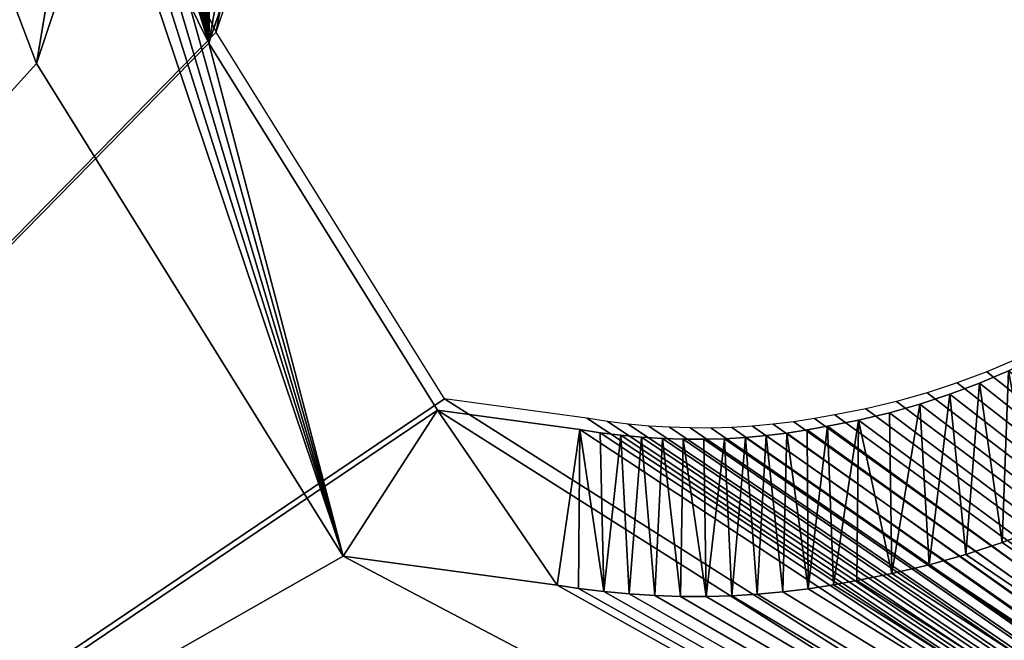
# Model space of a CAD drawing. Extents: x 22936 to 50368, y -4877 to 31080.
# Tile 6 of 256: x 36058 to 36997, y 1848 to 2440. Entities that reach past the tile are written whole.
import ezdxf

# ---------------------------------------------------------------- set-up
doc = ezdxf.new("R2010")
doc.units = 0
doc.layers.add('00_TRACE_RDC', color=241, linetype='CONTINUOUS')
doc.layers.add('13_BATIMENTS_MITOYENS', color=252, linetype='CONTINUOUS')

# ---------------------------------------------------------------- blocks, each defined once
blk = doc.blocks.new('GROUPER_47')
at = {"layer": '13_BATIMENTS_MITOYENS', "color": 253}
for p, q in [((1577.68, 2049.4, 1200), (1644.62, 2249.55, 1200)), ((1577.68, 2049.4, 900), (1644.62, 2249.55, 900)), ((1742.32, 2068.75), (1785.71, 2198.5)), ((1742.32, 2068.75, 900), (1785.71, 2198.5, 900)), ((1960.34, 1718.47), (1742.32, 2068.75)), ((1960.34, 1718.47, 900), (1742.32, 2068.75, 900)), ((1742.32, 2068.75), (1742.32, 2068.75, 900)), ((1870.28, 1579.3, 1200), (1577.68, 2049.4, 1200)), ((1870.28, 1579.3, 900), (1577.68, 2049.4, 900)), ((1577.68, 2049.4, 1200), (1577.68, 2049.4, 900)), ((2505.3, 1756.1), (2477.52, 1744.34)), ((2505.3, 1756.1, 900), (2477.52, 1744.34, 900)), ((2477.52, 1744.34), (2449.27, 1733.75)), ((2477.52, 1744.34, 900), (2449.27, 1733.75, 900)), ((2477.52, 1744.34), (2477.52, 1744.34, 900)), ((2449.27, 1733.75), (2420.61, 1724.35)), ((2449.27, 1733.75, 900), (2420.61, 1724.35, 900)), ((2449.27, 1733.75), (2449.27, 1733.75, 900)), ((2420.61, 1724.35), (2391.58, 1716.14)), ((2420.61, 1724.35, 900), (2391.58, 1716.14, 900)), ((2420.61, 1724.35), (2420.61, 1724.35, 900)), ((2096.17, 1700.07), (1960.34, 1718.47)), ((1960.34, 1718.47), (1960.34, 1718.47, 900)), ((2096.17, 1700.07, 900), (1960.34, 1718.47, 900)), ((2391.58, 1716.14), (2362.23, 1709.16)), ((2391.58, 1716.14, 900), (2362.23, 1709.16, 900)), ((2391.58, 1716.14), (2391.58, 1716.14, 900)), ((2332.62, 1703.4), (2313.13, 1699.78)), ((2332.62, 1703.4, 900), (2313.13, 1699.78, 900)), ((2362.23, 1709.16), (2332.62, 1703.4)), ((2362.23, 1709.16, 900), (2332.62, 1703.4, 900)), ((2332.62, 1703.4), (2332.62, 1703.4, 900)), ((2362.23, 1709.16), (2362.23, 1709.16, 900)), ((2115.75, 1697), (2096.17, 1700.07)), ((2096.17, 1700.07), (2096.17, 1700.07, 900)), ((2115.75, 1697, 900), (2096.17, 1700.07, 900)), ((2135.41, 1694.54), (2115.75, 1697)), ((2115.75, 1697), (2115.75, 1697, 900)), ((2135.41, 1694.54, 900), (2115.75, 1697, 900)), ((2155.14, 1692.68), (2135.41, 1694.54)), ((2135.41, 1694.54), (2135.41, 1694.54, 900)), ((2155.14, 1692.68, 900), (2135.41, 1694.54, 900)), ((2174.92, 1691.43), (2155.14, 1692.68)), ((2155.14, 1692.68), (2155.14, 1692.68, 900)), ((2174.92, 1691.43, 900), (2155.14, 1692.68, 900)), ((2194.73, 1690.79), (2174.92, 1691.43)), ((2174.92, 1691.43), (2174.92, 1691.43, 900)), ((2194.73, 1690.79, 900), (2174.92, 1691.43, 900)), ((2234.36, 1691.35), (2214.55, 1690.76)), ((2234.36, 1691.35, 900), (2214.55, 1690.76, 900)), ((2254.14, 1692.54), (2234.36, 1691.35)), ((2254.14, 1692.54, 900), (2234.36, 1691.35, 900)), ((2234.36, 1691.35), (2234.36, 1691.35, 900)), ((2273.88, 1694.35), (2254.14, 1692.54)), ((2273.88, 1694.35, 900), (2254.14, 1692.54, 900)), ((2254.14, 1692.54), (2254.14, 1692.54, 900)), ((2293.55, 1696.76), (2273.88, 1694.35)), ((2293.55, 1696.76, 900), (2273.88, 1694.35, 900)), ((2273.88, 1694.35), (2273.88, 1694.35, 900)), ((2313.13, 1699.78), (2293.55, 1696.76)), ((2313.13, 1699.78, 900), (2293.55, 1696.76, 900)), ((2293.55, 1696.76), (2293.55, 1696.76, 900)), ((2313.13, 1699.78), (2313.13, 1699.78, 900)), ((2214.55, 1690.76), (2194.73, 1690.79)), ((2194.73, 1690.79), (2194.73, 1690.79, 900)), ((2214.55, 1690.76, 900), (2194.73, 1690.79, 900)), ((2214.55, 1690.76), (2214.55, 1690.76, 900)), ((2533.11, 1604.99, 1200), (2499, 1592.2, 1200)), ((2533.11, 1604.99, 900), (2499, 1592.2, 900)), ((2499, 1592.2, 1200), (2464.4, 1580.85, 1200)), ((2499, 1592.2, 900), (2464.4, 1580.85, 900)), ((2499, 1592.2, 1200), (2499, 1592.2, 900)), ((2074.48, 1551.64, 1200), (1870.28, 1579.3, 1200)), ((2074.48, 1551.64, 900), (1870.28, 1579.3, 900)), ((1870.28, 1579.3, 1200), (1870.28, 1579.3, 900)), ((2464.4, 1580.85, 1200), (2429.35, 1570.94, 1200)), ((2464.4, 1580.85, 900), (2429.35, 1570.94, 900)), ((2464.4, 1580.85, 1200), (2464.4, 1580.85, 900)), ((2429.35, 1570.94, 1200), (2393.92, 1562.51, 1200)), ((2429.35, 1570.94, 900), (2393.92, 1562.51, 900)), ((2429.35, 1570.94, 1200), (2429.35, 1570.94, 900)), ((2393.92, 1562.51, 1200), (2360.64, 1556.04, 1200)), ((2393.92, 1562.51, 900), (2360.64, 1556.04, 900)), ((2393.92, 1562.51, 1200), (2393.92, 1562.51, 900)), ((2094.78, 1548.46, 1200), (2074.48, 1551.64, 1200)), ((2074.48, 1551.64, 1200), (2074.48, 1551.64, 900)), ((2094.78, 1548.46, 900), (2074.48, 1551.64, 900)), ((2338.27, 1551.89, 1200), (2314.11, 1548.16, 1200)), ((2338.27, 1551.89, 900), (2314.11, 1548.16, 900)), ((2360.64, 1556.04, 1200), (2338.27, 1551.89, 1200)), ((2360.64, 1556.04, 900), (2338.27, 1551.89, 900)), ((2338.27, 1551.89, 1200), (2338.27, 1551.89, 900)), ((2360.64, 1556.04, 1200), (2360.64, 1556.04, 900)), ((2119.04, 1545.41, 1200), (2094.78, 1548.46, 1200)), ((2119.04, 1545.41, 900), (2094.78, 1548.46, 900)), ((2094.78, 1548.46, 1200), (2094.78, 1548.46, 900)), ((2143.38, 1543.12, 1200), (2119.04, 1545.41, 1200)), ((2143.38, 1543.12, 900), (2119.04, 1545.41, 900)), ((2119.04, 1545.41, 1200), (2119.04, 1545.41, 900)), ((2167.78, 1541.58, 1200), (2143.38, 1543.12, 1200)), ((2143.38, 1543.12, 1200), (2143.38, 1543.12, 900)), ((2167.78, 1541.58, 900), (2143.38, 1543.12, 900)), ((2192.21, 1540.79, 1200), (2167.78, 1541.58, 1200)), ((2192.21, 1540.79, 900), (2167.78, 1541.58, 900)), ((2167.78, 1541.58, 1200), (2167.78, 1541.58, 900)), ((2216.66, 1540.76, 1200), (2192.21, 1540.79, 1200)), ((2216.66, 1540.76, 900), (2192.21, 1540.79, 900)), ((2192.21, 1540.79, 1200), (2192.21, 1540.79, 900)), ((2241.1, 1541.48, 1200), (2216.66, 1540.76, 1200)), ((2241.1, 1541.48, 900), (2216.66, 1540.76, 900)), ((2216.66, 1540.76, 1200), (2216.66, 1540.76, 900)), ((2265.5, 1542.96, 1200), (2241.1, 1541.48, 1200)), ((2265.5, 1542.96, 900), (2241.1, 1541.48, 900)), ((2241.1, 1541.48, 1200), (2241.1, 1541.48, 900)), ((2289.85, 1545.18, 1200), (2265.5, 1542.96, 1200)), ((2289.85, 1545.18, 900), (2265.5, 1542.96, 900)), ((2265.5, 1542.96, 1200), (2265.5, 1542.96, 900)), ((2314.11, 1548.16, 1200), (2289.85, 1545.18, 1200)), ((2314.11, 1548.16, 900), (2289.85, 1545.18, 900)), ((2289.85, 1545.18, 1200), (2289.85, 1545.18, 900)), ((2314.11, 1548.16, 1200), (2314.11, 1548.16, 900))]:
    blk.add_line(p, q, dxfattribs=at)
mesh = blk.add_polyface(dxfattribs=at)
corners = [(900.96, 3777.68), (301.02, 598.48), (0, 1083.72), (1742.32, 2068.75), (1960.34, 1718.47), (4671.52, 0), (2096.17, 1700.07), (2115.75, 1697), (2135.41, 1694.54), (2155.14, 1692.68), (2174.92, 1691.43), (2194.73, 1690.79), (2214.55, 1690.76), (2234.36, 1691.35), (2254.14, 1692.54), (2273.88, 1694.35), (2293.55, 1696.76), (2313.13, 1699.78), (2332.62, 1703.4), (2362.23, 1709.16), (2391.58, 1716.14), (2420.61, 1724.35), (2449.27, 1733.75), (2477.52, 1744.34), (2505.3, 1756.1), (2532.56, 1769.01), (2559.27, 1783.04), (2585.37, 1798.17), (2610.81, 1814.38), (2635.55, 1831.63), (2659.56, 1849.9), (3344.68, 1757.12), (3360.42, 1751.62), (3375.93, 1745.52), (3391.19, 1738.81), (3406.18, 1731.52), (3420.87, 1723.65), (3435.25, 1715.22), (3449.29, 1706.23), (3462.97, 1696.7), (3476.27, 1686.65), (3489.16, 1676.09), (3501.64, 1665.03), (3513.67, 1653.5), (3535.77, 1630.44), (3559.02, 1608.53), (3583.35, 1587.83), (3608.71, 1568.4), (3635.02, 1550.29), (3662.23, 1533.55), (3690.25, 1518.21), (3719.02, 1504.32), (3748.46, 1491.92), (3778.49, 1481.04), (3809.04, 1471.7), (3840.03, 1463.93), (4383.29, 1390.36), (4415.77, 1630.26), (4883.7, 1566.89), (1947.1, 3217.05), (2010.49, 3406.6), (1785.71, 2198.5), (1791.49, 2213.33), (1797.64, 2228.01), (1804.14, 2242.53), (1811.01, 2256.89), (1818.22, 2271.07), (1825.79, 2285.07), (1833.7, 2298.88), (1841.95, 2312.48), (1850.54, 2325.88), (1859.45, 2339.06), (1868.69, 2352.02), (1878.25, 2364.75), (1887.93, 2377.89), (1898.3, 2390.5), (1909.33, 2402.52), (1920.99, 2413.94), (1933.26, 2424.71), (1946.08, 2434.81), (1959.43, 2444.2), (2245.84, 3117.18), (1973.27, 2452.86), (1987.55, 2460.77), (2002.24, 2467.89), (2017.28, 2474.21), (2032.65, 2479.71)]
mesh.append_faces([[corners[k] for k in face] for face in [(0, 1, 2), (5, 57, 58), (59, 0, 60), (85, 81, 86)]], dxfattribs={"vtx0": -1, "color": 253})
mesh.append_faces([[corners[k] for k in face] for face in [(1, 4, 5), (3, 59, 61), (61, 59, 62), (62, 59, 63), (63, 59, 64), (64, 59, 65), (65, 59, 66), (66, 59, 67), (67, 59, 68), (68, 59, 69), (69, 59, 70), (70, 59, 71), (71, 59, 72), (72, 59, 73), (73, 59, 74), (74, 59, 75), (75, 59, 76), (76, 59, 77), (77, 59, 78), (78, 59, 79), (80, 81, 82), (82, 81, 83), (83, 81, 84), (84, 81, 85)]], dxfattribs={"vtx0": -1, "vtx1": -1, "color": 253})
mesh.append_faces([[corners[k] for k in face] for face in [(1, 0, 3), (0, 59, 3)]], dxfattribs={"vtx0": -1, "vtx1": -1, "vtx2": -1, "color": 253})
mesh.append_faces([[corners[k] for k in face] for face in [(1, 3, 4), (5, 4, 6), (5, 6, 7), (5, 7, 8), (5, 8, 9), (5, 9, 10), (5, 10, 11), (5, 11, 12), (5, 12, 13), (5, 13, 14), (5, 14, 15), (5, 15, 16), (5, 16, 17), (5, 17, 18), (5, 18, 19), (5, 19, 20), (5, 20, 21), (5, 21, 22), (5, 22, 23), (5, 23, 24), (5, 24, 25), (5, 25, 26), (5, 26, 27), (5, 27, 28), (5, 28, 29), (5, 29, 30), (5, 30, 31), (5, 31, 32), (5, 32, 33), (5, 33, 34), (5, 34, 35), (5, 35, 36), (5, 36, 37), (5, 37, 38), (5, 38, 39), (5, 39, 40), (5, 40, 41), (5, 41, 42), (5, 42, 43), (5, 43, 44), (5, 44, 45), (5, 45, 46), (5, 46, 47), (5, 47, 48), (5, 48, 49), (5, 49, 50), (5, 50, 51), (5, 51, 52), (5, 52, 53), (5, 53, 54), (5, 54, 55), (5, 55, 56), (5, 56, 57), (59, 80, 79), (80, 59, 81)]], dxfattribs={"vtx0": -1, "vtx2": -1, "color": 253})
mesh = blk.add_polyface(dxfattribs=at)
corners = [(3309.29, 1610.55, 900), (2723.91, 1710.37, 900), (2700.98, 1692.92, 900), (301.02, 598.48, 900), (164.59, 1102.94, 900), (0, 1083.72, 900), (391.28, 737.52, 900), (4671.52, 0, 900), (4543.03, 168.99, 900), (4714.93, 1438.38, 900), (4883.7, 1566.89, 900), (1870.28, 1579.3, 900), (1644.62, 2249.55, 900), (1577.68, 2049.4, 900), (1652.41, 2269.53, 900), (1659.99, 2287.63, 900), (1668.01, 2305.55, 900), (1742.32, 2068.75, 900), (1676.48, 2323.26, 900), (1685.38, 2340.76, 900), (1694.72, 2358.02, 900), (1704.47, 2375.06, 900), (1714.65, 2391.84, 900), (1725.24, 2408.37, 900), (1736.24, 2424.63, 900), (1960.34, 1718.47, 900), (2074.48, 1551.64, 900), (2096.17, 1700.07, 900), (2094.78, 1548.46, 900), (2119.04, 1545.41, 900), (2115.75, 1697, 900), (2135.41, 1694.54, 900), (2143.38, 1543.12, 900), (2155.14, 1692.68, 900), (2167.78, 1541.58, 900), (2174.92, 1691.43, 900), (2192.21, 1540.79, 900), (2194.73, 1690.79, 900), (2216.66, 1540.76, 900), (2214.55, 1690.76, 900), (2234.36, 1691.35, 900), (2241.1, 1541.48, 900), (2254.14, 1692.54, 900), (2265.5, 1542.96, 900), (2273.88, 1694.35, 900), (2289.85, 1545.18, 900), (2293.55, 1696.76, 900), (2314.11, 1548.16, 900), (2313.13, 1699.78, 900), (2332.62, 1703.4, 900), (2338.27, 1551.89, 900), (2362.23, 1709.16, 900), (2360.64, 1556.04, 900), (2393.92, 1562.51, 900), (2391.58, 1716.14, 900), (2420.61, 1724.35, 900), (2429.35, 1570.94, 900), (2449.27, 1733.75, 900), (2464.4, 1580.85, 900), (2477.52, 1744.34, 900), (2499, 1592.2, 900), (2505.3, 1756.1, 900), (2533.11, 1604.99, 900), (2532.56, 1769.01, 900), (2559.27, 1783.04, 900), (2566.65, 1619.18, 900), (2585.37, 1798.17, 900), (2599.57, 1634.76, 900), (2610.81, 1814.38, 900), (2631.81, 1651.71, 900), (2635.55, 1831.63, 900), (2663.32, 1669.98, 900), (2659.56, 1849.9, 900), (3344.68, 1757.12, 900), (2694.03, 1689.54, 900), (3318.27, 1607.01, 900), (3328.19, 1602.66, 900), (3337.93, 1597.92, 900), (3347.48, 1592.8, 900), (3360.42, 1751.62, 900), (3356.83, 1587.32, 900), (3365.95, 1581.47, 900), (3375.93, 1745.52, 900), (3374.84, 1575.28, 900), (3383.49, 1568.75, 900), (3391.19, 1738.81, 900), (3391.87, 1561.88, 900), (3406.18, 1731.52, 900), (3399.98, 1554.7, 900), (3407.59, 1547.41, 900), (3420.87, 1723.65, 900), (3430.1, 1523.91, 900), (3435.25, 1715.22, 900), (3458.92, 1496.75, 900), (3449.29, 1706.23, 900), (3462.97, 1696.7, 900), (3489.08, 1471.09, 900), (3476.27, 1686.65, 900), (3489.16, 1676.09, 900), (3520.52, 1447.01, 900), (3501.64, 1665.03, 900), (3513.67, 1653.5, 900), (3535.77, 1630.44, 900), (3553.14, 1424.56, 900), (3559.02, 1608.53, 900), (3586.86, 1403.8, 900), (3583.35, 1587.83, 900), (3608.71, 1568.4, 900), (3621.6, 1384.79, 900), (3635.02, 1550.29, 900), (3657.26, 1367.57, 900), (3662.23, 1533.55, 900), (3693.75, 1352.2, 900), (3690.25, 1518.21, 900), (3719.02, 1504.32, 900), (3730.98, 1338.71, 900), (3748.46, 1491.92, 900), (3768.85, 1327.13, 900), (3778.49, 1481.04, 900), (3811.63, 1316.41, 900), (3809.04, 1471.7, 900), (3840.03, 1463.93, 900), (4511.8, 1221.59, 900), (4383.29, 1390.36, 900), (4415.77, 1630.26, 900), (4544.29, 1461.49, 900), (1747.64, 2440.62, 900), (1785.71, 2198.5, 900), (1757.88, 2454.25, 900), (1769.52, 2470.07, 900), (1785.02, 2488.91, 900), (1801.52, 2506.9, 900), (1791.49, 2213.33, 900), (1797.64, 2228.01, 900), (1804.14, 2242.53, 900), (1818.96, 2523.97, 900), (1811.01, 2256.89, 900), (1818.22, 2271.07, 900), (1825.79, 2285.07, 900), (1837.29, 2540.07, 900), (1833.7, 2298.88, 900), (1841.95, 2312.48, 900), (1856.46, 2555.17, 900), (1850.54, 2325.88, 900), (1859.45, 2339.06, 900), (1876.42, 2569.21, 900), (1868.69, 2352.02, 900), (1878.25, 2364.75, 900), (1897.11, 2582.16, 900), (1887.93, 2377.89, 900), (1898.3, 2390.5, 900), (1918.46, 2593.97, 900), (1909.33, 2402.52, 900), (1920.99, 2413.94, 900), (1940.42, 2604.62, 900), (1933.26, 2424.71, 900), (1946.08, 2434.81, 900), (1962.91, 2614.07, 900), (1959.43, 2444.2, 900), (1973.27, 2452.86, 900), (2056.01, 3022.49, 900), (1913.5, 2596.38, 900), (1987.55, 2460.77, 900), (2002.24, 2467.89, 900), (2017.28, 2474.21, 900), (2032.65, 2479.71, 900), (2245.84, 3117.18, 900), (1820.66, 3311.92, 900), (1757.26, 3122.36, 900), (1947.1, 3217.05, 900), (900.96, 3777.68, 900), (995.64, 3587.84, 900), (2010.49, 3406.6, 900)]
mesh.append_faces([[corners[k] for k in face] for face in [(0, 1, 2), (11, 12, 13), (1, 71, 74), (157, 160, 161), (160, 167, 168)]], dxfattribs={"vtx0": -1, "color": 253})
mesh.append_faces([[corners[k] for k in face] for face in [(3, 4, 5), (4, 3, 6), (6, 7, 8), (8, 7, 9), (12, 11, 14), (14, 11, 15), (15, 11, 16), (16, 17, 18), (18, 17, 19), (19, 17, 20), (20, 17, 21), (21, 17, 22), (22, 17, 23), (23, 17, 24), (17, 11, 25), (25, 26, 27), (27, 29, 30), (30, 29, 31), (31, 32, 33), (33, 34, 35), (35, 36, 37), (37, 38, 39), (39, 38, 40), (40, 41, 42), (42, 43, 44), (44, 45, 46), (46, 47, 48), (48, 47, 49), (49, 50, 51), (51, 53, 54), (54, 53, 55), (55, 56, 57), (57, 58, 59), (59, 60, 61), (61, 62, 63), (63, 62, 64), (64, 65, 66), (66, 67, 68), (68, 69, 70), (70, 71, 72), (72, 1, 73), (73, 78, 79), (79, 81, 82), (82, 84, 85), (85, 86, 87), (87, 89, 90), (90, 91, 92), (92, 93, 94), (94, 93, 95), (95, 96, 97), (97, 96, 98), (98, 99, 100), (100, 99, 101), (101, 99, 102), (102, 103, 104), (104, 105, 106), (106, 105, 107), (107, 108, 109), (109, 110, 111), (111, 112, 113), (113, 112, 114), (114, 115, 116), (116, 117, 118), (118, 119, 120), (120, 119, 121), (121, 122, 123), (123, 122, 124), (124, 125, 10), (126, 127, 128), (128, 127, 129), (129, 127, 130), (130, 127, 131), (131, 134, 135), (135, 138, 139), (139, 141, 142), (142, 144, 145), (145, 147, 148), (148, 150, 151), (151, 153, 154), (154, 156, 157), (169, 160, 166), (170, 171, 172), (172, 167, 169)]], dxfattribs={"vtx0": -1, "vtx1": -1, "color": 253})
mesh.append_faces([[corners[k] for k in face] for face in [(16, 11, 17), (72, 71, 1), (73, 1, 0), (160, 157, 159), (167, 160, 169)]], dxfattribs={"vtx0": -1, "vtx1": -1, "vtx2": -1, "color": 253})
mesh.append_faces([[corners[k] for k in face] for face in [(6, 3, 7), (9, 7, 10), (25, 11, 26), (27, 26, 28), (27, 28, 29), (31, 29, 32), (33, 32, 34), (35, 34, 36), (37, 36, 38), (40, 38, 41), (42, 41, 43), (44, 43, 45), (46, 45, 47), (49, 47, 50), (51, 50, 52), (51, 52, 53), (55, 53, 56), (57, 56, 58), (59, 58, 60), (61, 60, 62), (64, 62, 65), (66, 65, 67), (68, 67, 69), (70, 69, 71), (73, 0, 75), (73, 75, 76), (73, 76, 77), (73, 77, 78), (79, 78, 80), (79, 80, 81), (82, 81, 83), (82, 83, 84), (85, 84, 86), (87, 86, 88), (87, 88, 89), (90, 89, 91), (92, 91, 93), (95, 93, 96), (98, 96, 99), (102, 99, 103), (104, 103, 105), (107, 105, 108), (109, 108, 110), (111, 110, 112), (114, 112, 115), (116, 115, 117), (118, 117, 119), (121, 119, 122), (124, 122, 125), (10, 125, 9), (17, 126, 24), (126, 17, 127), (131, 127, 132), (131, 132, 133), (131, 133, 134), (135, 134, 136), (135, 136, 137), (135, 137, 138), (139, 138, 140), (139, 140, 141), (142, 141, 143), (142, 143, 144), (145, 144, 146), (145, 146, 147), (148, 147, 149), (148, 149, 150), (151, 150, 152), (151, 152, 153), (154, 153, 155), (154, 155, 156), (157, 156, 158), (157, 158, 159), (160, 159, 162), (160, 162, 163), (160, 163, 164), (160, 164, 165), (160, 165, 166), (4, 170, 5), (170, 4, 171), (172, 171, 167)]], dxfattribs={"vtx0": -1, "vtx2": -1, "color": 253})
mesh = blk.add_polyface(dxfattribs=at)
corners = [(391.28, 737.52, 1200), (995.64, 3587.84, 1200), (164.59, 1102.94, 1200), (1577.68, 2049.4, 1200), (1870.28, 1579.3, 1200), (4543.03, 168.99, 1200), (2074.48, 1551.64, 1200), (2094.78, 1548.46, 1200), (2119.04, 1545.41, 1200), (2143.38, 1543.12, 1200), (2167.78, 1541.58, 1200), (2192.21, 1540.79, 1200), (2216.66, 1540.76, 1200), (2241.1, 1541.48, 1200), (2265.5, 1542.96, 1200), (2289.85, 1545.18, 1200), (2314.11, 1548.16, 1200), (2338.27, 1551.89, 1200), (2360.64, 1556.04, 1200), (2393.92, 1562.51, 1200), (2429.35, 1570.94, 1200), (2464.4, 1580.85, 1200), (2499, 1592.2, 1200), (2533.11, 1604.99, 1200), (2566.65, 1619.18, 1200), (2599.57, 1634.76, 1200), (2631.81, 1651.71, 1200), (2663.32, 1669.98, 1200), (2694.03, 1689.54, 1200), (2700.98, 1692.92, 1200), (3309.29, 1610.55, 1200), (3318.27, 1607.01, 1200), (3328.19, 1602.66, 1200), (3337.93, 1597.92, 1200), (3347.48, 1592.8, 1200), (3356.83, 1587.32, 1200), (3365.95, 1581.47, 1200), (3374.84, 1575.28, 1200), (3383.49, 1568.75, 1200), (3391.87, 1561.88, 1200), (3399.98, 1554.7, 1200), (3407.59, 1547.41, 1200), (3430.1, 1523.91, 1200), (3458.92, 1496.75, 1200), (3489.08, 1471.09, 1200), (3520.52, 1447.01, 1200), (3553.14, 1424.56, 1200), (3586.86, 1403.8, 1200), (3621.6, 1384.79, 1200), (3657.26, 1367.57, 1200), (3693.75, 1352.2, 1200), (3730.98, 1338.71, 1200), (3768.85, 1327.13, 1200), (3811.63, 1316.41, 1200), (4511.8, 1221.59, 1200), (4544.29, 1461.49, 1200), (4714.93, 1438.38, 1200), (2723.91, 1710.37, 1200), (1918.46, 2593.97, 1200), (1913.5, 2596.38, 1200), (1897.11, 2582.16, 1200), (1940.42, 2604.62, 1200), (1962.91, 2614.07, 1200), (1757.88, 2454.25, 1200), (1757.26, 3122.36, 1200), (1747.64, 2440.62, 1200), (2056.01, 3022.49, 1200), (1769.52, 2470.07, 1200), (1785.02, 2488.91, 1200), (1801.52, 2506.9, 1200), (1818.96, 2523.97, 1200), (1837.29, 2540.07, 1200), (1856.46, 2555.17, 1200), (1876.42, 2569.21, 1200), (1820.66, 3311.92, 1200), (1644.62, 2249.55, 1200), (1652.41, 2269.53, 1200), (1659.99, 2287.63, 1200), (1668.01, 2305.55, 1200), (1676.48, 2323.26, 1200), (1685.38, 2340.76, 1200), (1694.72, 2358.02, 1200), (1704.47, 2375.06, 1200), (1714.65, 2391.84, 1200), (1725.24, 2408.37, 1200), (1736.24, 2424.63, 1200)]
mesh.append_faces([[corners[k] for k in face] for face in [(0, 1, 2), (55, 5, 56), (59, 61, 62), (1, 64, 74)]], dxfattribs={"vtx0": -1, "color": 253})
mesh.append_faces([[corners[k] for k in face] for face in [(3, 0, 4), (4, 5, 6), (6, 5, 7), (7, 5, 8), (8, 5, 9), (9, 5, 10), (10, 5, 11), (11, 5, 12), (12, 5, 13), (13, 5, 14), (14, 5, 15), (15, 5, 16), (16, 5, 17), (17, 5, 18), (18, 5, 19), (19, 5, 20), (20, 5, 21), (21, 5, 22), (22, 5, 23), (23, 5, 24), (24, 5, 25), (25, 5, 26), (26, 5, 27), (27, 5, 28), (29, 5, 30), (30, 5, 31), (31, 5, 32), (32, 5, 33), (33, 5, 34), (34, 5, 35), (35, 5, 36), (36, 5, 37), (37, 5, 38), (38, 5, 39), (39, 5, 40), (40, 5, 41), (41, 5, 42), (42, 5, 43), (43, 5, 44), (44, 5, 45), (45, 5, 46), (46, 5, 47), (47, 5, 48), (48, 5, 49), (49, 5, 50), (50, 5, 51), (51, 5, 52), (52, 5, 53), (53, 5, 54), (54, 5, 55), (58, 59, 60), (63, 64, 65), (64, 63, 66), (66, 60, 59)]], dxfattribs={"vtx0": -1, "vtx1": -1, "color": 253})
mesh.append_faces([[corners[k] for k in face] for face in [(1, 0, 3), (28, 5, 29), (64, 1, 3)]], dxfattribs={"vtx0": -1, "vtx1": -1, "vtx2": -1, "color": 253})
mesh.append_faces([[corners[k] for k in face] for face in [(4, 0, 5), (59, 58, 61), (66, 63, 67), (66, 67, 68), (66, 68, 69), (66, 69, 70), (66, 70, 71), (66, 71, 72), (66, 72, 73), (66, 73, 60), (64, 3, 75), (64, 75, 76), (64, 76, 77), (64, 77, 78), (64, 78, 79), (64, 79, 80), (64, 80, 81), (64, 81, 82), (64, 82, 83), (64, 83, 84), (64, 84, 85), (64, 85, 65)]], dxfattribs={"vtx0": -1, "vtx2": -1, "color": 253})
mesh.append_faces([[corners[k] for k in face] for face in [(57, 28, 29)]], dxfattribs={"vtx1": -1, "color": 253})
mesh = blk.add_polyface(dxfattribs=at)
corners = [(1644.62, 2249.55, 900), (1577.68, 2049.4, 1200), (1577.68, 2049.4, 900), (1644.62, 2249.55, 1200)]
mesh.append_faces([[corners[k] for k in face] for face in [(0, 1, 2), (1, 0, 3)]], dxfattribs={"vtx0": -1, "color": 253})
mesh = blk.add_polyface(dxfattribs=at)
corners = [(1785.71, 2198.5), (1742.32, 2068.75, 900), (1742.32, 2068.75), (1785.71, 2198.5, 900)]
mesh.append_faces([[corners[k] for k in face] for face in [(0, 1, 2), (1, 0, 3)]], dxfattribs={"vtx0": -1, "color": 253})
mesh = blk.add_polyface(dxfattribs=at)
corners = [(1742.32, 2068.75), (1960.34, 1718.47, 900), (1960.34, 1718.47), (1742.32, 2068.75, 900)]
mesh.append_faces([[corners[k] for k in face] for face in [(0, 1, 2), (1, 0, 3)]], dxfattribs={"vtx0": -1, "color": 253})
mesh = blk.add_polyface(dxfattribs=at)
corners = [(1577.68, 2049.4, 900), (1870.28, 1579.3, 1200), (1870.28, 1579.3, 900), (1577.68, 2049.4, 1200)]
mesh.append_faces([[corners[k] for k in face] for face in [(0, 1, 2), (1, 0, 3)]], dxfattribs={"vtx0": -1, "color": 253})
mesh = blk.add_polyface(dxfattribs=at)
corners = [(2477.52, 1744.34, 900), (2505.3, 1756.1), (2477.52, 1744.34), (2505.3, 1756.1, 900)]
mesh.append_faces([[corners[k] for k in face] for face in [(0, 1, 2), (1, 0, 3)]], dxfattribs={"vtx0": -1, "color": 253})
mesh = blk.add_polyface(dxfattribs=at)
corners = [(2449.27, 1733.75, 900), (2477.52, 1744.34), (2449.27, 1733.75), (2477.52, 1744.34, 900)]
mesh.append_faces([[corners[k] for k in face] for face in [(0, 1, 2), (1, 0, 3)]], dxfattribs={"vtx0": -1, "color": 253})
mesh = blk.add_polyface(dxfattribs=at)
corners = [(2420.61, 1724.35, 900), (2449.27, 1733.75), (2420.61, 1724.35), (2449.27, 1733.75, 900)]
mesh.append_faces([[corners[k] for k in face] for face in [(0, 1, 2), (1, 0, 3)]], dxfattribs={"vtx0": -1, "color": 253})
mesh = blk.add_polyface(dxfattribs=at)
corners = [(2391.58, 1716.14, 900), (2420.61, 1724.35), (2391.58, 1716.14), (2420.61, 1724.35, 900)]
mesh.append_faces([[corners[k] for k in face] for face in [(0, 1, 2), (1, 0, 3)]], dxfattribs={"vtx0": -1, "color": 253})
mesh = blk.add_polyface(dxfattribs=at)
corners = [(1960.34, 1718.47, 900), (2096.17, 1700.07), (1960.34, 1718.47), (2096.17, 1700.07, 900)]
mesh.append_faces([[corners[k] for k in face] for face in [(0, 1, 2), (1, 0, 3)]], dxfattribs={"vtx0": -1, "color": 253})
mesh = blk.add_polyface(dxfattribs=at)
corners = [(2362.23, 1709.16, 900), (2391.58, 1716.14), (2362.23, 1709.16), (2391.58, 1716.14, 900)]
mesh.append_faces([[corners[k] for k in face] for face in [(0, 1, 2), (1, 0, 3)]], dxfattribs={"vtx0": -1, "color": 253})
mesh = blk.add_polyface(dxfattribs=at)
corners = [(2313.13, 1699.78, 900), (2332.62, 1703.4), (2313.13, 1699.78), (2332.62, 1703.4, 900)]
mesh.append_faces([[corners[k] for k in face] for face in [(0, 1, 2), (1, 0, 3)]], dxfattribs={"vtx0": -1, "color": 253})
mesh = blk.add_polyface(dxfattribs=at)
corners = [(2332.62, 1703.4, 900), (2362.23, 1709.16), (2332.62, 1703.4), (2362.23, 1709.16, 900)]
mesh.append_faces([[corners[k] for k in face] for face in [(0, 1, 2), (1, 0, 3)]], dxfattribs={"vtx0": -1, "color": 253})
mesh = blk.add_polyface(dxfattribs=at)
corners = [(2096.17, 1700.07, 900), (2115.75, 1697), (2096.17, 1700.07), (2115.75, 1697, 900)]
mesh.append_faces([[corners[k] for k in face] for face in [(0, 1, 2), (1, 0, 3)]], dxfattribs={"vtx0": -1, "color": 253})
mesh = blk.add_polyface(dxfattribs=at)
corners = [(2115.75, 1697, 900), (2135.41, 1694.54), (2115.75, 1697), (2135.41, 1694.54, 900)]
mesh.append_faces([[corners[k] for k in face] for face in [(0, 1, 2), (1, 0, 3)]], dxfattribs={"vtx0": -1, "color": 253})
mesh = blk.add_polyface(dxfattribs=at)
corners = [(2135.41, 1694.54, 900), (2155.14, 1692.68), (2135.41, 1694.54), (2155.14, 1692.68, 900)]
mesh.append_faces([[corners[k] for k in face] for face in [(0, 1, 2), (1, 0, 3)]], dxfattribs={"vtx0": -1, "color": 253})
mesh = blk.add_polyface(dxfattribs=at)
corners = [(2155.14, 1692.68, 900), (2174.92, 1691.43), (2155.14, 1692.68), (2174.92, 1691.43, 900)]
mesh.append_faces([[corners[k] for k in face] for face in [(0, 1, 2), (1, 0, 3)]], dxfattribs={"vtx0": -1, "color": 253})
mesh = blk.add_polyface(dxfattribs=at)
corners = [(2174.92, 1691.43, 900), (2194.73, 1690.79), (2174.92, 1691.43), (2194.73, 1690.79, 900)]
mesh.append_faces([[corners[k] for k in face] for face in [(0, 1, 2), (1, 0, 3)]], dxfattribs={"vtx0": -1, "color": 253})
mesh = blk.add_polyface(dxfattribs=at)
corners = [(2214.55, 1690.76, 900), (2234.36, 1691.35), (2214.55, 1690.76), (2234.36, 1691.35, 900)]
mesh.append_faces([[corners[k] for k in face] for face in [(0, 1, 2), (1, 0, 3)]], dxfattribs={"vtx0": -1, "color": 253})
mesh = blk.add_polyface(dxfattribs=at)
corners = [(2234.36, 1691.35, 900), (2254.14, 1692.54), (2234.36, 1691.35), (2254.14, 1692.54, 900)]
mesh.append_faces([[corners[k] for k in face] for face in [(0, 1, 2), (1, 0, 3)]], dxfattribs={"vtx0": -1, "color": 253})
mesh = blk.add_polyface(dxfattribs=at)
corners = [(2254.14, 1692.54, 900), (2273.88, 1694.35), (2254.14, 1692.54), (2273.88, 1694.35, 900)]
mesh.append_faces([[corners[k] for k in face] for face in [(0, 1, 2), (1, 0, 3)]], dxfattribs={"vtx0": -1, "color": 253})
mesh = blk.add_polyface(dxfattribs=at)
corners = [(2273.88, 1694.35, 900), (2293.55, 1696.76), (2273.88, 1694.35), (2293.55, 1696.76, 900)]
mesh.append_faces([[corners[k] for k in face] for face in [(0, 1, 2), (1, 0, 3)]], dxfattribs={"vtx0": -1, "color": 253})
mesh = blk.add_polyface(dxfattribs=at)
corners = [(2293.55, 1696.76, 900), (2313.13, 1699.78), (2293.55, 1696.76), (2313.13, 1699.78, 900)]
mesh.append_faces([[corners[k] for k in face] for face in [(0, 1, 2), (1, 0, 3)]], dxfattribs={"vtx0": -1, "color": 253})
mesh = blk.add_polyface(dxfattribs=at)
corners = [(2194.73, 1690.79, 900), (2214.55, 1690.76), (2194.73, 1690.79), (2214.55, 1690.76, 900)]
mesh.append_faces([[corners[k] for k in face] for face in [(0, 1, 2), (1, 0, 3)]], dxfattribs={"vtx0": -1, "color": 253})
mesh = blk.add_polyface(dxfattribs=at)
corners = [(2499, 1592.2, 1200), (2533.11, 1604.99, 900), (2499, 1592.2, 900), (2533.11, 1604.99, 1200)]
mesh.append_faces([[corners[k] for k in face] for face in [(0, 1, 2), (1, 0, 3)]], dxfattribs={"vtx0": -1, "color": 253})
mesh = blk.add_polyface(dxfattribs=at)
corners = [(2464.4, 1580.85, 1200), (2499, 1592.2, 900), (2464.4, 1580.85, 900), (2499, 1592.2, 1200)]
mesh.append_faces([[corners[k] for k in face] for face in [(0, 1, 2), (1, 0, 3)]], dxfattribs={"vtx0": -1, "color": 253})
mesh = blk.add_polyface(dxfattribs=at)
corners = [(1870.28, 1579.3, 1200), (2074.48, 1551.64, 900), (1870.28, 1579.3, 900), (2074.48, 1551.64, 1200)]
mesh.append_faces([[corners[k] for k in face] for face in [(0, 1, 2), (1, 0, 3)]], dxfattribs={"vtx0": -1, "color": 253})
mesh = blk.add_polyface(dxfattribs=at)
corners = [(2429.35, 1570.94, 1200), (2464.4, 1580.85, 900), (2429.35, 1570.94, 900), (2464.4, 1580.85, 1200)]
mesh.append_faces([[corners[k] for k in face] for face in [(0, 1, 2), (1, 0, 3)]], dxfattribs={"vtx0": -1, "color": 253})
mesh = blk.add_polyface(dxfattribs=at)
corners = [(2393.92, 1562.51, 1200), (2429.35, 1570.94, 900), (2393.92, 1562.51, 900), (2429.35, 1570.94, 1200)]
mesh.append_faces([[corners[k] for k in face] for face in [(0, 1, 2), (1, 0, 3)]], dxfattribs={"vtx0": -1, "color": 253})
mesh = blk.add_polyface(dxfattribs=at)
corners = [(2360.64, 1556.04, 1200), (2393.92, 1562.51, 900), (2360.64, 1556.04, 900), (2393.92, 1562.51, 1200)]
mesh.append_faces([[corners[k] for k in face] for face in [(0, 1, 2), (1, 0, 3)]], dxfattribs={"vtx0": -1, "color": 253})
mesh = blk.add_polyface(dxfattribs=at)
corners = [(2074.48, 1551.64, 1200), (2094.78, 1548.46, 900), (2074.48, 1551.64, 900), (2094.78, 1548.46, 1200)]
mesh.append_faces([[corners[k] for k in face] for face in [(0, 1, 2), (1, 0, 3)]], dxfattribs={"vtx0": -1, "color": 253})
mesh = blk.add_polyface(dxfattribs=at)
corners = [(2314.11, 1548.16, 1200), (2338.27, 1551.89, 900), (2314.11, 1548.16, 900), (2338.27, 1551.89, 1200)]
mesh.append_faces([[corners[k] for k in face] for face in [(0, 1, 2), (1, 0, 3)]], dxfattribs={"vtx0": -1, "color": 253})
mesh = blk.add_polyface(dxfattribs=at)
corners = [(2338.27, 1551.89, 1200), (2360.64, 1556.04, 900), (2338.27, 1551.89, 900), (2360.64, 1556.04, 1200)]
mesh.append_faces([[corners[k] for k in face] for face in [(0, 1, 2), (1, 0, 3)]], dxfattribs={"vtx0": -1, "color": 253})
mesh = blk.add_polyface(dxfattribs=at)
corners = [(2094.78, 1548.46, 1200), (2119.04, 1545.41, 900), (2094.78, 1548.46, 900), (2119.04, 1545.41, 1200)]
mesh.append_faces([[corners[k] for k in face] for face in [(0, 1, 2), (1, 0, 3)]], dxfattribs={"vtx0": -1, "color": 253})
mesh = blk.add_polyface(dxfattribs=at)
corners = [(2119.04, 1545.41, 1200), (2143.38, 1543.12, 900), (2119.04, 1545.41, 900), (2143.38, 1543.12, 1200)]
mesh.append_faces([[corners[k] for k in face] for face in [(0, 1, 2), (1, 0, 3)]], dxfattribs={"vtx0": -1, "color": 253})
mesh = blk.add_polyface(dxfattribs=at)
corners = [(2143.38, 1543.12, 1200), (2167.78, 1541.58, 900), (2143.38, 1543.12, 900), (2167.78, 1541.58, 1200)]
mesh.append_faces([[corners[k] for k in face] for face in [(0, 1, 2), (1, 0, 3)]], dxfattribs={"vtx0": -1, "color": 253})
mesh = blk.add_polyface(dxfattribs=at)
corners = [(2167.78, 1541.58, 1200), (2192.21, 1540.79, 900), (2167.78, 1541.58, 900), (2192.21, 1540.79, 1200)]
mesh.append_faces([[corners[k] for k in face] for face in [(0, 1, 2), (1, 0, 3)]], dxfattribs={"vtx0": -1, "color": 253})
mesh = blk.add_polyface(dxfattribs=at)
corners = [(2192.21, 1540.79, 1200), (2216.66, 1540.76, 900), (2192.21, 1540.79, 900), (2216.66, 1540.76, 1200)]
mesh.append_faces([[corners[k] for k in face] for face in [(0, 1, 2), (1, 0, 3)]], dxfattribs={"vtx0": -1, "color": 253})
mesh = blk.add_polyface(dxfattribs=at)
corners = [(2216.66, 1540.76, 1200), (2241.1, 1541.48, 900), (2216.66, 1540.76, 900), (2241.1, 1541.48, 1200)]
mesh.append_faces([[corners[k] for k in face] for face in [(0, 1, 2), (1, 0, 3)]], dxfattribs={"vtx0": -1, "color": 253})
mesh = blk.add_polyface(dxfattribs=at)
corners = [(2241.1, 1541.48, 1200), (2265.5, 1542.96, 900), (2241.1, 1541.48, 900), (2265.5, 1542.96, 1200)]
mesh.append_faces([[corners[k] for k in face] for face in [(0, 1, 2), (1, 0, 3)]], dxfattribs={"vtx0": -1, "color": 253})
mesh = blk.add_polyface(dxfattribs=at)
corners = [(2265.5, 1542.96, 1200), (2289.85, 1545.18, 900), (2265.5, 1542.96, 900), (2289.85, 1545.18, 1200)]
mesh.append_faces([[corners[k] for k in face] for face in [(0, 1, 2), (1, 0, 3)]], dxfattribs={"vtx0": -1, "color": 253})
mesh = blk.add_polyface(dxfattribs=at)
corners = [(2289.85, 1545.18, 1200), (2314.11, 1548.16, 900), (2289.85, 1545.18, 900), (2314.11, 1548.16, 1200)]
mesh.append_faces([[corners[k] for k in face] for face in [(0, 1, 2), (1, 0, 3)]], dxfattribs={"vtx0": -1, "color": 253})
blk = doc.blocks.new('GROUPER_48')
at = {"layer": '00_TRACE_RDC'}
for p, q in [((1742.32, 2068.75), (1785.71, 2198.5)), ((1960.34, 1718.47), (1742.32, 2068.75)), ((2505.3, 1756.1), (2477.52, 1744.34)), ((2477.52, 1744.34), (2449.27, 1733.75)), ((2449.27, 1733.75), (2420.61, 1724.35)), ((2420.61, 1724.35), (2391.58, 1716.14)), ((2096.17, 1700.07), (1960.34, 1718.47)), ((2391.58, 1716.14), (2362.23, 1709.16)), ((2332.62, 1703.4), (2313.13, 1699.78)), ((2362.23, 1709.16), (2332.62, 1703.4)), ((2115.75, 1697), (2096.17, 1700.07)), ((2135.41, 1694.54), (2115.75, 1697)), ((2155.14, 1692.68), (2135.41, 1694.54)), ((2174.92, 1691.43), (2155.14, 1692.68)), ((2194.73, 1690.79), (2174.92, 1691.43)), ((2234.36, 1691.35), (2214.55, 1690.76)), ((2254.14, 1692.54), (2234.36, 1691.35)), ((2273.88, 1694.35), (2254.14, 1692.54)), ((2293.55, 1696.76), (2273.88, 1694.35)), ((2313.13, 1699.78), (2293.55, 1696.76)), ((2214.55, 1690.76), (2194.73, 1690.79))]:
    blk.add_line(p, q, dxfattribs=at)
at = {"layer": '00_TRACE_RDC', "color": 253}
mesh = blk.add_polyface(dxfattribs=at)
corners = [(301.02, 598.48), (900.96, 3777.68), (0, 1083.72), (1742.32, 2068.75), (1960.34, 1718.47), (4671.52, 0), (2096.17, 1700.07), (2115.75, 1697), (2135.41, 1694.54), (2155.14, 1692.68), (2174.92, 1691.43), (2194.73, 1690.79), (2214.55, 1690.76), (2234.36, 1691.35), (2254.14, 1692.54), (2273.88, 1694.35), (2293.55, 1696.76), (2313.13, 1699.78), (2332.62, 1703.4), (2362.23, 1709.16), (2391.58, 1716.14), (2420.61, 1724.35), (2449.27, 1733.75), (2477.52, 1744.34), (2505.3, 1756.1), (2532.56, 1769.01), (2559.27, 1783.04), (2585.37, 1798.17), (2610.81, 1814.38), (2635.55, 1831.63), (2659.56, 1849.9), (3344.68, 1757.12), (3360.42, 1751.62), (3375.93, 1745.52), (3391.19, 1738.81), (3406.18, 1731.52), (3420.87, 1723.65), (3435.25, 1715.22), (3449.29, 1706.23), (3462.97, 1696.7), (3476.27, 1686.65), (3489.16, 1676.09), (3501.64, 1665.03), (3513.67, 1653.5), (3535.77, 1630.44), (3559.02, 1608.53), (3583.35, 1587.83), (3608.71, 1568.4), (3635.02, 1550.29), (3662.23, 1533.55), (3690.25, 1518.21), (3719.02, 1504.32), (3748.46, 1491.92), (3778.49, 1481.04), (3809.04, 1471.7), (3840.03, 1463.93), (4383.29, 1390.36), (4415.77, 1630.26), (4883.7, 1566.89), (1959.43, 2444.2), (1947.1, 3217.05), (1946.08, 2434.81), (2245.84, 3117.18), (1973.27, 2452.86), (1987.55, 2460.77), (2002.24, 2467.89), (2017.28, 2474.21), (2032.65, 2479.71), (2010.49, 3406.6), (1785.71, 2198.5), (1791.49, 2213.33), (1797.64, 2228.01), (1804.14, 2242.53), (1811.01, 2256.89), (1818.22, 2271.07), (1825.79, 2285.07), (1833.7, 2298.88), (1841.95, 2312.48), (1850.54, 2325.88), (1859.45, 2339.06), (1868.69, 2352.02), (1878.25, 2364.75), (1887.93, 2377.89), (1898.3, 2390.5), (1909.33, 2402.52), (1920.99, 2413.94), (1933.26, 2424.71)]
mesh.append_faces([[corners[k] for k in face] for face in [(0, 1, 2), (57, 5, 58), (62, 66, 67), (1, 60, 68)]], dxfattribs={"vtx0": -1, "color": 253})
mesh.append_faces([[corners[k] for k in face] for face in [(3, 0, 4), (4, 5, 6), (6, 5, 7), (7, 5, 8), (8, 5, 9), (9, 5, 10), (10, 5, 11), (11, 5, 12), (12, 5, 13), (13, 5, 14), (14, 5, 15), (15, 5, 16), (16, 5, 17), (17, 5, 18), (18, 5, 19), (19, 5, 20), (20, 5, 21), (21, 5, 22), (22, 5, 23), (23, 5, 24), (24, 5, 25), (25, 5, 26), (26, 5, 27), (27, 5, 28), (28, 5, 29), (29, 5, 30), (30, 5, 31), (31, 5, 32), (32, 5, 33), (33, 5, 34), (34, 5, 35), (35, 5, 36), (36, 5, 37), (37, 5, 38), (38, 5, 39), (39, 5, 40), (40, 5, 41), (41, 5, 42), (42, 5, 43), (43, 5, 44), (44, 5, 45), (45, 5, 46), (46, 5, 47), (47, 5, 48), (48, 5, 49), (49, 5, 50), (50, 5, 51), (51, 5, 52), (52, 5, 53), (53, 5, 54), (54, 5, 55), (55, 5, 56), (56, 5, 57), (59, 60, 61), (60, 59, 62)]], dxfattribs={"vtx0": -1, "vtx1": -1, "color": 253})
mesh.append_faces([[corners[k] for k in face] for face in [(1, 0, 3), (60, 1, 3)]], dxfattribs={"vtx0": -1, "vtx1": -1, "vtx2": -1, "color": 253})
mesh.append_faces([[corners[k] for k in face] for face in [(4, 0, 5), (62, 59, 63), (62, 63, 64), (62, 64, 65), (62, 65, 66), (60, 3, 69), (60, 69, 70), (60, 70, 71), (60, 71, 72), (60, 72, 73), (60, 73, 74), (60, 74, 75), (60, 75, 76), (60, 76, 77), (60, 77, 78), (60, 78, 79), (60, 79, 80), (60, 80, 81), (60, 81, 82), (60, 82, 83), (60, 83, 84), (60, 84, 85), (60, 85, 86), (60, 86, 61)]], dxfattribs={"vtx0": -1, "vtx2": -1, "color": 253})

msp = doc.modelspace()

# ---------------------------------------------------------------- block references
at = {"layer": '00_TRACE_RDC'}
msp.add_blockref('GROUPER_48', (34502.72, 359.6), dxfattribs=at)
at = {"layer": '13_BATIMENTS_MITOYENS'}
msp.add_blockref('GROUPER_47', (34495.87, 348.85), dxfattribs=at)

doc.saveas('drawing.dxf')
